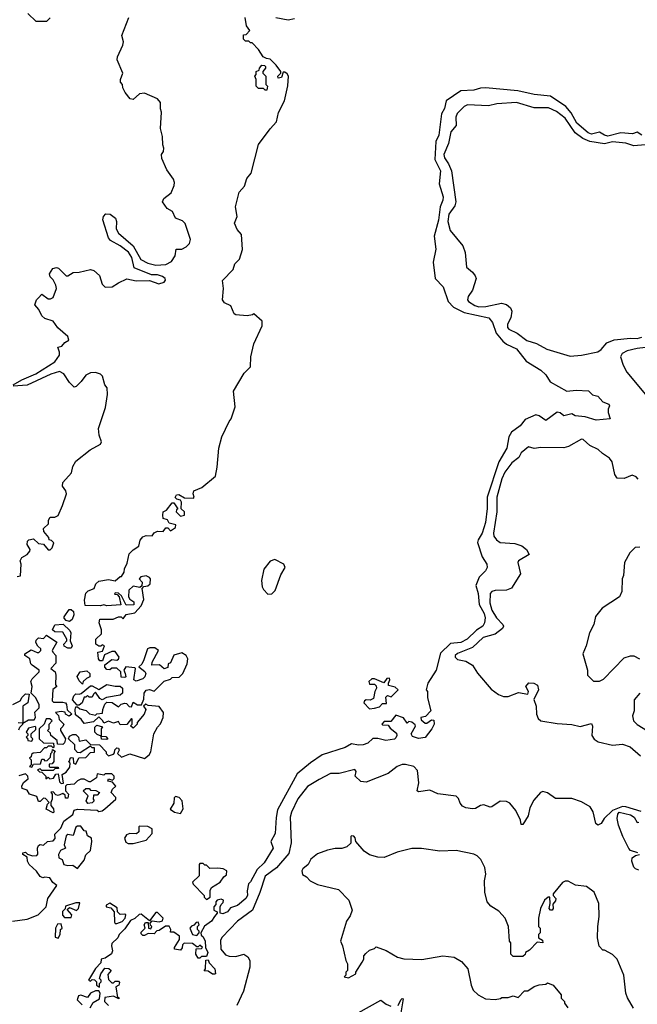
# Model space of a CAD drawing. Extents: x 2348354 to 2479840, y 460476 to 613653.
# Tile 102 of 256: x 2397690 to 2401476, y 516187 to 522222. Entities that reach past the tile are written whole.
import ezdxf

# ---------------------------------------------------------------- set-up
doc = ezdxf.new("R2010")
doc.units = 0

msp = doc.modelspace()

# ---------------------------------------------------------------- linework, layer by layer
at = {"layer": '0CON05XD'}
for points in [[(2397650, 519985), (2397702.5, 520015), (2397789.2, 520050.8), (2397906, 520124), (2397933.1, 520165), (2397934.2, 520185), (2397924, 520215), (2397948.3, 520221.7), (2397967, 520243), (2397991.7, 520258.3), (2397985, 520280), (2397924.1, 520334.1), (2397895, 520373.3), (2397845, 520391.2), (2397826.4, 520406.4), (2397807.5, 520445), (2397783.3, 520475), (2397792.5, 520505), (2397805, 520517.5), (2397825, 520540), (2397865, 520511.2), (2397879.3, 520510.7), (2397895, 520520), (2397916.7, 520575), (2397912.5, 520595), (2397895, 520627.5), (2397877.5, 520645), (2397872.5, 520665), (2397893.6, 520696.4), (2397915, 520702.5), (2397928.3, 520698.3), (2397975, 520652.5), (2397985, 520652.5), (2398017, 520673), (2398055, 520673.8), (2398125, 520690), (2398144.3, 520684.3), (2398180, 520655), (2398195, 520600), (2398215, 520582.5), (2398256.4, 520583.6), (2398295, 520610), (2398346.4, 520633.6), (2398405, 520622), (2398485, 520624), (2398543.9, 520603.9), (2398576.7, 520613.3), (2398584.4, 520625), (2398581.9, 520635), (2398565, 520648.9), (2398535, 520657.6), (2398498.3, 520658.3), (2398391.7, 520701.7), (2398377, 520765), (2398357.3, 520797.3), (2398305, 520836), (2398247.6, 520867.6), (2398233.7, 520885), (2398200, 520995), (2398204.5, 521015.5), (2398218.8, 521031.2), (2398245, 521029.8), (2398276.8, 521005), (2398283.7, 520985), (2398281, 520941), (2398295, 520913.4), (2398385, 520836.7), (2398433.1, 520753.1), (2398475, 520730.6), (2398525, 520718), (2398585, 520721.5), (2398620.3, 520739.7), (2398643.3, 520775), (2398650, 520815), (2398685, 520816.2), (2398710.5, 520829.5), (2398730.7, 520849.3), (2398737.5, 520875), (2398703.6, 520973.6), (2398688.3, 520988.3), (2398646.1, 521006.1), (2398626.4, 521046.4), (2398594.1, 521064.1), (2398566.2, 521105), (2398573.4, 521126.6), (2398618.3, 521161.7), (2398637.5, 521205), (2398640, 521225), (2398633.3, 521245), (2398591.7, 521301.7), (2398560.7, 521370.7), (2398560, 521395), (2398572.5, 521415), (2398573.3, 521435), (2398566.7, 521455), (2398566.1, 521506.1), (2398553.8, 521555), (2398560, 521655), (2398552.5, 521675), (2398553.3, 521715), (2398535, 521736.2), (2398455, 521771.2), (2398425, 521766.7), (2398385, 521732.5), (2398367, 521737), (2398336.4, 521776.4), (2398322.5, 521805), (2398320, 521825), (2398308.3, 521838.3), (2398307.5, 521855), (2398322.5, 521895), (2398286.7, 521975), (2398290, 521995), (2398323.3, 522065), (2398325.9, 522085.9), (2398316.7, 522125), (2398360, 522235)], [(2397877, 522233), (2397855, 522210), (2397791.7, 522211.7), (2397740.7, 522260.7)], [(2397945, 517982.5), (2397910, 517975), (2397928.3, 517958.3), (2397932.5, 517932.5), (2397960, 517905), (2397955, 517890), (2397940, 517875), (2397940, 517865), (2397970, 517815), (2397965, 517790), (2397955, 517780), (2397921.7, 517781.7), (2397920, 517805), (2397880, 517835), (2397878.3, 517848.3), (2397860, 517865), (2397870, 517875), (2397870, 517905), (2397890, 517925), (2397875, 517937.5), (2397853, 517937), (2397840, 517905), (2397810, 517875), (2397810, 517815), (2397835, 517790), (2397898.3, 517788.3), (2397900, 517765), (2397895, 517760), (2397885, 517770), (2397865, 517770), (2397855, 517760), (2397841.7, 517758.3), (2397815, 517730), (2397773, 517727), (2397761.7, 517718.3), (2397760, 517705), (2397750, 517695), (2397760, 517685), (2397760, 517655), (2397750, 517645), (2397765, 517640), (2397775, 517660), (2397818.3, 517661.7), (2397825, 517690), (2397835, 517690), (2397845, 517680), (2397858.3, 517681.7), (2397878.3, 517701.7), (2397880, 517725), (2397888.3, 517731.7), (2397891.7, 517748.3), (2397908.3, 517738.3), (2397900, 517725), (2397900, 517675), (2397888.3, 517661.7), (2397871.7, 517658.3), (2397870, 517645), (2397875, 517640), (2397925, 517640), (2397928.3, 517631.7), (2397905, 517630), (2397895, 517620), (2397825, 517620), (2397815, 517630), (2397800, 517625), (2397811.7, 517611.7), (2397825, 517610), (2397838.3, 517598.3), (2397850, 517585), (2397850, 517570), (2397865, 517580), (2397875, 517570), (2397897, 517573), (2397911.7, 517598.3), (2397925, 517600), (2397935, 517550), (2397945, 517540), (2397958.3, 517541.7), (2397950, 517595), (2397975, 517610), (2397998.3, 517641.7), (2398000, 517665), (2397990, 517675), (2397998.3, 517681.7), (2398000, 517695), (2398005, 517700), (2398018.3, 517698.3), (2398020, 517665), (2398035, 517660), (2398051.7, 517698.3), (2398095, 517700), (2398125, 517730), (2398148.3, 517731.7), (2398148.3, 517758.3), (2398135, 517760), (2398125, 517770), (2398061.7, 517728.3), (2398045, 517730), (2398028.3, 517748.3), (2398028.3, 517778.3), (2397990, 517815), (2397995, 517830), (2398015, 517840), (2398035, 517840), (2398050, 517825), (2398055, 517800), (2398095, 517807.5), (2398125, 517780), (2398178.3, 517778.3), (2398220, 517735), (2398220, 517725), (2398235, 517710), (2398265, 517720), (2398271.7, 517728.3), (2398273, 517747), (2398285, 517760), (2398296.4, 517756.4), (2398300, 517745), (2398290, 517725), (2398315, 517702.5), (2398365, 517722.5), (2398455, 517693.3), (2398484.2, 517715.8), (2398494, 517735), (2398513.3, 517845), (2398534.2, 517885.8), (2398553.6, 517906.4), (2398570, 517945), (2398572.5, 517975), (2398545, 518012.5), (2398478.3, 518018.3), (2398462.5, 518027.5), (2398450, 518015), (2398462.5, 517995), (2398452.5, 517965), (2398410, 517915), (2398410, 517905), (2398385, 517880), (2398370, 517895), (2398380, 517905), (2398380, 517935), (2398375, 517940), (2398347.5, 517902.5), (2398305, 517900), (2398295, 517920), (2398265, 517910), (2398235, 517922.5), (2398205, 517910), (2398200, 517925), (2398175, 517950), (2398141.7, 517918.3), (2398085, 517907.5), (2398067.5, 517935), (2398031.7, 517961.7), (2398030, 517995), (2398035, 518010), (2398045, 518010), (2398058.3, 517998.3), (2398098.3, 517988.3), (2398118.3, 517968.3), (2398155, 517960), (2398163, 517967), (2398198.3, 517971.7), (2398200, 517995), (2398213, 518027), (2398225, 518040), (2398257, 518037), (2398295, 518010), (2398313, 518027), (2398335, 518032.5), (2398345, 518030), (2398361.7, 518011.7), (2398375, 518010), (2398385, 518040), (2398413, 518023), (2398437.5, 518022.5), (2398451.7, 518058.3), (2398452.5, 518095), (2398465, 518112.5), (2398485, 518117.5), (2398515, 518107.5), (2398575, 518167.5), (2398615, 518180), (2398625, 518190), (2398668.3, 518191.7), (2398690, 518215), (2398717.5, 518275), (2398720, 518305), (2398710, 518325), (2398685, 518342.5), (2398635, 518327.5), (2398615, 518280), (2398600, 518275), (2398598.3, 518251.7), (2398575, 518242.5), (2398547, 518267), (2398500, 518265), (2398502.5, 518285), (2398540, 518355), (2398518.3, 518371.7), (2398487, 518373), (2398473, 518367), (2398451.7, 518298.3), (2398438.3, 518271.7), (2398420, 518255), (2398457, 518227), (2398462.5, 518215), (2398456.7, 518195), (2398445, 518182.5), (2398405, 518167.5), (2398390, 518175), (2398400, 518245), (2398395, 518250), (2398340, 518255), (2398327.5, 518235), (2398337.5, 518215), (2398340, 518195), (2398335, 518190), (2398311.7, 518191.7), (2398310, 518225), (2398285, 518246.7), (2398255, 518247.5), (2398241.7, 518238.3), (2398225, 518240), (2398213, 518253), (2398211.7, 518268.3), (2398255, 518300), (2398285, 518297.5), (2398295, 518302.5), (2398300, 518315), (2398275, 518350), (2398255, 518350), (2398210, 518330), (2398198.3, 518291.7), (2398181.7, 518291.7), (2398172.5, 518305), (2398170, 518345), (2398198.3, 518351.7), (2398210, 518385), (2398195, 518390), (2398187.5, 518382.5), (2398175, 518382.5), (2398157.5, 518395), (2398157.5, 518425), (2398191.7, 518458.3), (2398191.7, 518481.7), (2398177.5, 518525), (2398181.7, 518548.3), (2398263, 518547), (2398295, 518562.5), (2398311.7, 518561.7), (2398325, 518550), (2398343, 518577), (2398395, 518587.5), (2398435, 518630), (2398451.7, 518668.3), (2398440, 518735), (2398451.7, 518748.3), (2398475, 518752.5), (2398490, 518765), (2398492.5, 518795), (2398485, 518802.5), (2398465, 518812.5), (2398433, 518807), (2398422.5, 518795), (2398440, 518775), (2398438.3, 518751.7), (2398427.5, 518742.5), (2398385, 518750), (2398360, 518725), (2398357.5, 518685), (2398365, 518670), (2398390, 518655), (2398390, 518635), (2398343, 518633), (2398315, 518690), (2398296.7, 518706.7), (2398275, 518710), (2398271.7, 518701.7), (2398288.3, 518698.3), (2398300, 518685), (2398310, 518635), (2398225, 518628.8), (2398205, 518636.2), (2398185, 518630), (2398091.7, 518631.7), (2398087.5, 518665), (2398095, 518707.5), (2398109.3, 518720.7), (2398147.5, 518735), (2398157.5, 518765), (2398175, 518780), (2398235, 518790), (2398275, 518782.5), (2398305, 518810), (2398315, 518810), (2398330, 518835), (2398333, 518857), (2398349.2, 518890.8), (2398361.7, 518948.3), (2398385, 518973.3), (2398420, 518995), (2398428.3, 519031.7), (2398445, 519053.3), (2398465, 519060), (2398501.7, 519058.3), (2398513.6, 519076.4), (2398535, 519087.5), (2398570, 519085), (2398585, 519107.5), (2398598.3, 519108.3), (2398615, 519090), (2398645, 519110), (2398646.4, 519126.4), (2398607, 519137), (2398596.4, 519156.4), (2398570, 519165), (2398566.7, 519185), (2398570, 519205), (2398590, 519215), (2398625, 519260), (2398635, 519260), (2398660, 519225), (2398651.7, 519218.3), (2398650, 519205), (2398675, 519180), (2398700, 519185), (2398700, 519205), (2398680, 519225), (2398682.5, 519265), (2398676.7, 519276.7), (2398653, 519283), (2398642.5, 519292.5), (2398650.7, 519309.3), (2398665, 519312.5), (2398701.2, 519291.2), (2398755, 519290), (2398760, 519295), (2398752.5, 519315), (2398757.5, 519335), (2398805.7, 519354.3), (2398890, 519425), (2398900.7, 519479.3), (2398910, 519595), (2398929.2, 519665), (2398975, 519758.8), (2398986, 519775), (2399010.7, 519849.3), (2399000, 519945), (2399066.2, 520055), (2399104, 520095), (2399106.2, 520155), (2399126.2, 520235), (2399176.7, 520345), (2399177.5, 520375), (2399125, 520420), (2399117, 520413), (2399085, 520407.5), (2399015, 520412.5), (2399005, 520420), (2398985, 520467.5), (2398945, 520486.7), (2398932.5, 520505), (2398940, 520575), (2398933, 520623), (2398998.3, 520691.7), (2399008.8, 520725), (2399036.7, 520755), (2399056.4, 520813.6), (2399050, 520905), (2399022.5, 520935), (2399007.5, 520975), (2399022.5, 521015), (2399013.9, 521073.9), (2399036.2, 521165), (2399067.6, 521202.4), (2399081.7, 521248.3), (2399108.7, 521281.3), (2399155, 521457.5), (2399225, 521552.5), (2399263.8, 521595), (2399276.1, 521653.9), (2399312.5, 521725), (2399333, 521817), (2399337.5, 521875), (2399329.3, 521889.3), (2399315, 521900), (2399305, 521900), (2399295, 521867.5), (2399273.6, 521863.6), (2399272.5, 521875), (2399290, 521895), (2399290, 521905), (2399263, 521943), (2399225, 521980), (2399203, 521983), (2399183.6, 521993.6), (2399155, 522040), (2399115, 522080), (2399105, 522080), (2399095, 522090), (2399075, 522090), (2399061.7, 522101.7), (2399061.7, 522128.3), (2399078.3, 522131.7), (2399100, 522155), (2399080, 522185), (2399072.5, 522235)], [(2399260, 522235), (2399335, 522220), (2399375, 522230)], [(2399205, 521790), (2399195, 521790), (2399185, 521800), (2399155, 521800), (2399140, 521815), (2399140, 521855), (2399132.5, 521875), (2399140, 521885), (2399140, 521905), (2399158.3, 521911.7), (2399160, 521925), (2399175, 521942.5), (2399191.7, 521941.7), (2399197.5, 521935), (2399197.5, 521925), (2399180, 521905), (2399180, 521895), (2399200, 521875), (2399200, 521825), (2399210, 521815), (2399205, 521790)], [(2401503.3, 521515), (2401475, 521532.5), (2401447.1, 521522.9), (2401375, 521527.7), (2401295, 521507.2), (2401274.4, 521514.4), (2401245, 521532.7), (2401195, 521520.6), (2401175, 521528.5), (2401105, 521588.5), (2401070, 521650), (2401039.1, 521689.1), (2400945, 521753.5), (2400845, 521763.4), (2400743.4, 521786.6), (2400546.2, 521803.8), (2400515, 521801.8), (2400475, 521789.6), (2400394, 521785), (2400303.8, 521725), (2400295, 521676.7), (2400276.9, 521645), (2400259.1, 521515), (2400241.2, 521475), (2400235.3, 521365), (2400269.1, 521295), (2400261.5, 521215), (2400286.3, 521136.3), (2400284.5, 521115), (2400267.5, 521075), (2400256.6, 520993.4), (2400230, 520895), (2400241.4, 520815), (2400225.7, 520735), (2400236.7, 520635), (2400286.2, 520585), (2400317.5, 520495), (2400350, 520460), (2400415, 520427.9), (2400565.3, 520395.3), (2400589.4, 520365), (2400610.6, 520300.6), (2400650.9, 520250.9), (2400673.4, 520233.4), (2400736.7, 520205), (2400795, 520128.1), (2400885, 520074.2), (2400915.4, 520045.4), (2400941.5, 520001.5), (2401045, 519944.4), (2401101.2, 519951.2), (2401177.7, 519947.7), (2401201.7, 519921.7), (2401235, 519913.8), (2401265, 519880), (2401302.5, 519865), (2401306.7, 519855), (2401297.5, 519835), (2401297.5, 519815), (2401310, 519775), (2401225, 519766.7), (2401157.5, 519787.5), (2401095, 519794.3), (2401075, 519806.2), (2401025, 519794.2), (2401002.7, 519812.7), (2400985, 519815.8), (2400915, 519766.2), (2400875, 519794), (2400855, 519800), (2400789.3, 519770.7), (2400758.3, 519731.7), (2400705, 519694.2), (2400688.9, 519665), (2400675.6, 519595), (2400628.3, 519511.7), (2400556.2, 519295), (2400555.3, 519225.3), (2400545, 519140), (2400525.4, 519075), (2400500.6, 519035), (2400497.3, 519017.3), (2400525, 518930), (2400553.3, 518885), (2400556.7, 518865), (2400545.8, 518844.2), (2400506.7, 518805), (2400486, 518755), (2400500, 518705), (2400507.5, 518637.5), (2400536.6, 518583.4), (2400542.9, 518555), (2400539.2, 518525), (2400528.8, 518505), (2400490.6, 518479.4), (2400432.5, 518425), (2400395, 518404.7), (2400330.9, 518399.1), (2400270.5, 518339.5), (2400242.5, 518235), (2400192.5, 518155), (2400182.5, 518115), (2400190, 518105), (2400190, 518065), (2400210, 517985), (2400178.3, 517951.7), (2400150, 517945), (2400151.7, 517931.7), (2400175, 517910), (2400185, 517910), (2400215, 517930), (2400228.3, 517928.3), (2400230, 517905), (2400217.5, 517875), (2400175, 517822.5), (2400135, 517816.7), (2400098.3, 517828.3), (2400090, 517845), (2400117, 517893), (2400115, 517900), (2400095, 517917.5), (2400075, 517920), (2400065, 517910), (2400043, 517943), (2399995, 517960), (2399965, 517920), (2399925, 517920), (2399910, 517905), (2399915, 517900), (2399948.3, 517898.3), (2399960.7, 517880.7), (2399999.3, 517849.3), (2400002.5, 517835), (2399995, 517820), (2399987, 517813), (2399935, 517803.3), (2399886.4, 517816.4), (2399855, 517816.2), (2399825, 517788.8), (2399795, 517778), (2399766.1, 517776.1), (2399725, 517783.3), (2399685, 517761.2), (2399545, 517716.2), (2399472.2, 517667.8), (2399390.6, 517599.4), (2399271.2, 517378.8), (2399261.7, 517331.7), (2399256.7, 517235), (2399230, 517185), (2399243.8, 517145), (2399188, 517055), (2399145.5, 517014.5), (2399105, 516937.5), (2399092.5, 516925), (2399083.6, 516883.6), (2399085.6, 516855), (2399077.1, 516835), (2399025, 516793.3), (2398981.7, 516778.3), (2398965, 516753.8), (2398935, 516742.5), (2398920, 516745), (2398920, 516785), (2398925, 516800), (2398938.3, 516811.7), (2398940, 516825), (2398925, 516832.5), (2398900, 516825), (2398892.5, 516815), (2398891.7, 516798.3), (2398880, 516785), (2398880, 516765), (2398900, 516755), (2398900, 516745), (2398883.6, 516726.4), (2398865, 516697.5), (2398823.6, 516666.4), (2398800, 516625), (2398801.7, 516611.7), (2398815, 516600), (2398827.5, 516575), (2398830, 516535), (2398843.3, 516505), (2398835, 516480), (2398805, 516480), (2398795, 516470), (2398785, 516470), (2398770, 516495), (2398771.7, 516528.3), (2398805, 516530), (2398810, 516535), (2398795, 516550), (2398785, 516540), (2398775, 516540), (2398749.3, 516559.3), (2398698.3, 516561.7), (2398688.3, 516551.7), (2398687, 516533), (2398675, 516520), (2398640, 516525), (2398640, 516535), (2398670, 516585), (2398670, 516605), (2398635, 516630), (2398615, 516630), (2398617.5, 516645), (2398607, 516667), (2398583, 516667), (2398545, 516640), (2398531.7, 516638.3), (2398515, 516620), (2398478.3, 516621.7), (2398455, 516610), (2398445, 516610), (2398435, 516620), (2398435, 516630), (2398460, 516655), (2398452.5, 516675), (2398461.7, 516688.3), (2398478.3, 516688.3), (2398480, 516655), (2398495, 516650), (2398500, 516665), (2398491.7, 516671.7), (2398490, 516685), (2398501.7, 516698.3), (2398545, 516692.5), (2398565, 516700), (2398570, 516715), (2398535, 516750), (2398525, 516750), (2398485, 516700), (2398435, 516740), (2398421.7, 516738.3), (2398396.1, 516713.9), (2398368.8, 516701.2), (2398335, 516650), (2398300, 516615), (2398292.5, 516595), (2398255, 516560), (2398252.5, 516545), (2398260, 516515), (2398253.6, 516496.4), (2398215, 516470), (2398190, 516465), (2398188.3, 516441.7), (2398155, 516407.5), (2398112.5, 516335), (2398125, 516330), (2398135, 516340), (2398148.3, 516338.3), (2398160, 516325), (2398160, 516305), (2398178.3, 516291.7), (2398180, 516315), (2398190, 516325), (2398190, 516335), (2398180, 516345), (2398187.5, 516375), (2398211.7, 516408.3), (2398237, 516407), (2398250, 516395), (2398230.7, 516369.3), (2398235, 516340), (2398255, 516320), (2398265, 516320), (2398275, 516330), (2398295, 516330), (2398301.7, 516321.7), (2398297.5, 516305), (2398280, 516295), (2398290, 516230), (2398298.3, 516228.3), (2398298.3, 516221.7)], [(2401525, 521454), (2401455, 521448.9), (2401405, 521464.6), (2401325, 521473.8), (2401275, 521461.9), (2401185, 521475.7), (2401142.7, 521492.7), (2401095, 521528), (2401035, 521618.5), (2400980.7, 521659.3), (2400931.6, 521681.6), (2400845, 521682.5), (2400735, 521714), (2400614.4, 521705.6), (2400564.5, 521694.5), (2400435, 521699.2), (2400415, 521690), (2400372.5, 521647.5), (2400364.6, 521624.6), (2400366.2, 521573.8), (2400332.7, 521535), (2400317.9, 521462.1), (2400290.4, 521395), (2400294.6, 521375), (2400319.3, 521339.3), (2400337.1, 521295), (2400364.1, 521105), (2400358.2, 521081.8), (2400320.5, 521029.5), (2400314.7, 520984.7), (2400329.8, 520929.8), (2400405.8, 520835), (2400420, 520795), (2400430, 520705), (2400465, 520673.8), (2400482.7, 520652.7), (2400487.5, 520635), (2400465.5, 520564.5), (2400438.8, 520525), (2400436.2, 520505), (2400441.2, 520495), (2400479.6, 520469.6), (2400505, 520462.5), (2400546.9, 520463.1), (2400644.3, 520484.3), (2400675, 520475.8), (2400698.6, 520455), (2400706.9, 520435), (2400701.1, 520395), (2400680.8, 520355), (2400680.8, 520335), (2400688.8, 520325), (2400740.2, 520300.2), (2400798.8, 520255), (2400857.6, 520237.6), (2400921.7, 520201.7), (2401065, 520159.4), (2401135, 520165.8), (2401235, 520186.2), (2401255, 520200), (2401289.2, 520240.8), (2401335, 520260), (2401435, 520270.8), (2401475, 520267.1), (2401505, 520276.8)], [(2401526.7, 520213.3), (2401475, 520207.1), (2401415, 520192), (2401383.3, 520175), (2401373.3, 520155), (2401388.8, 520105), (2401411.2, 520061.2), (2401557.7, 519887.7)], [(2397675, 518810), (2397695, 518812.5), (2397700, 518885), (2397692.5, 518905), (2397702.5, 518925), (2397735, 518943.8), (2397751.2, 518965), (2397753.8, 518975), (2397736.7, 519005), (2397737.5, 519025), (2397746.4, 519033.6), (2397775, 519040), (2397805, 519012.5), (2397836.7, 519006.7), (2397865, 518972.5), (2397876.7, 518973.3), (2397890, 518985), (2397900, 519015), (2397885, 519030), (2397870, 519035), (2397868.3, 519048.3), (2397837.5, 519085), (2397837, 519103), (2397867, 519133), (2397867.5, 519155), (2397877, 519173), (2397906.4, 519173.6), (2397926.4, 519183.6), (2397953.3, 519245), (2397977.5, 519315), (2397972.5, 519335), (2397952.7, 519362.7), (2397954.4, 519385.6), (2398006.7, 519445), (2398016.1, 519483.9), (2398035, 519516.7), (2398122, 519585), (2398185, 519620), (2398190.6, 519635), (2398178.2, 519675), (2398173.9, 519716.1), (2398216.2, 519845), (2398227.5, 519925), (2398226.4, 519966.4), (2398212.5, 519985), (2398197, 520037), (2398185, 520050), (2398155, 520060), (2398123.3, 520056.7), (2398095, 520042.5), (2398067.5, 520005), (2398036.4, 519973.6), (2398025, 519970), (2397995, 519998), (2397960.7, 520050.7), (2397935, 520066.7), (2397880, 520050), (2397735, 519981.8), (2397650, 519975)], [(2401482, 519405), (2401469.7, 519419.7), (2401445, 519430), (2401395, 519409.2), (2401352.2, 519412.2), (2401338, 519435), (2401321.7, 519511.7), (2401306.7, 519535), (2401262.7, 519562.7), (2401237, 519587), (2401185, 519611.2), (2401145, 519648.8), (2401135, 519651.2), (2401054, 519606), (2401025, 519598), (2400885, 519600), (2400845, 519594), (2400810, 519605), (2400765, 519567.5), (2400750.6, 519539.4), (2400707.8, 519505), (2400665, 519448.5), (2400645, 519407.5), (2400615.3, 519295), (2400616.1, 519205), (2400594.6, 519075), (2400596.4, 519056.4), (2400613.1, 519033.1), (2400635, 519017.8), (2400725, 519011.5), (2400767.7, 518997.7), (2400796, 518975), (2400812.5, 518945), (2400748, 518905), (2400744.3, 518895), (2400760.6, 518825), (2400705, 518736.9), (2400675, 518725.5), (2400605, 518724.4), (2400585, 518716.7), (2400574.5, 518705), (2400572.4, 518647.6), (2400583.7, 518603.7), (2400612.9, 518555), (2400651.9, 518515), (2400655.6, 518505), (2400649.8, 518490.2), (2400604.8, 518455.2), (2400531.1, 518435), (2400465.8, 518374.2), (2400375, 518338.1), (2400360, 518325), (2400358.8, 518315), (2400375, 518300), (2400425, 518289.4), (2400465, 518266.9), (2400497.3, 518217.3), (2400579.8, 518119.8), (2400625, 518086), (2400655, 518074.2), (2400685, 518074.2), (2400747.5, 518097.5), (2400805, 518087.5), (2400810, 518105), (2400793.3, 518135), (2400812.2, 518157.8), (2400842.5, 518155), (2400865, 518142.5), (2400871.2, 518115), (2400842, 518055), (2400857.1, 518015), (2400857.5, 517965), (2400869.1, 517939.1), (2400884.4, 517924.4), (2400985, 517908.2), (2401075, 517902.7), (2401125, 517890.5), (2401195, 517908.8), (2401202.3, 517892.3), (2401198, 517835), (2401212.4, 517812.4), (2401236.2, 517796.2), (2401325, 517776.5), (2401385, 517782.4), (2401432.5, 517765), (2401495, 517710)], [(2401491.7, 518988.3), (2401463, 518987), (2401430, 518955), (2401397.5, 518895), (2401392.5, 518815), (2401382.5, 518795), (2401381.7, 518718.3), (2401367.5, 518685), (2401260, 518615), (2401220, 518565), (2401210, 518515), (2401182.5, 518465), (2401162.5, 518385), (2401142.5, 518335), (2401170, 518235), (2401170, 518205), (2401208.3, 518168.3), (2401245, 518167.5), (2401269.3, 518180.7), (2401395, 518310), (2401435, 518322.5), (2401455, 518322.5), (2401490, 518305)], [(2399211.7, 518701.7), (2399235, 518702.5), (2399257, 518723), (2399290.5, 518819.5), (2399316.7, 518865), (2399310, 518885), (2399255, 518912.5), (2399225, 518902.5), (2399187.5, 518855), (2399173.3, 518785), (2399177.5, 518745), (2399185, 518730), (2399211.7, 518701.7)], [(2397995, 518533.3), (2397975, 518540), (2397963, 518553), (2397963, 518563), (2397993.3, 518606.7), (2398005, 518607.5), (2398020, 518595), (2398022.5, 518575), (2398012.5, 518545), (2397995, 518533.3)], [(2398005, 518370), (2397985, 518370), (2397961.7, 518381.7), (2397960, 518395), (2397980, 518415), (2397980, 518425), (2397955, 518467.5), (2397905, 518470), (2397891.7, 518481.7), (2397905, 518512.5), (2397957, 518517), (2397998.3, 518478.3), (2398003.3, 518465), (2398000, 518415), (2398012.5, 518385), (2398005, 518370)], [(2397647.5, 518025), (2397693, 518047), (2397705, 518070), (2397725, 518090), (2397748.3, 518088.3), (2397740, 518035), (2397710, 518015), (2397710, 517910), (2397745, 517930), (2397778.3, 517931.7), (2397787.5, 517945), (2397783, 517977), (2397810, 518005), (2397810, 518025), (2397787, 518067), (2397760, 518095), (2397767.5, 518135), (2397757.5, 518165), (2397767, 518183), (2397810, 518225), (2397810, 518235), (2397766.7, 518265), (2397757.5, 518275), (2397752.5, 518305), (2397722.5, 518325), (2397722.5, 518335), (2397760.7, 518359.3), (2397797, 518343), (2397807, 518343), (2397820, 518355), (2397820, 518365), (2397801.7, 518381.7), (2397790, 518405), (2397791.7, 518418.3), (2397805, 518432.5), (2397835, 518430), (2397855, 518450), (2397917, 518407), (2397890, 518355), (2397892.5, 518345), (2397912.5, 518325), (2397911.7, 518278.3), (2397880, 518245), (2397907.5, 518225), (2397912.5, 518205), (2397910, 518145), (2397917.5, 518135), (2397893, 518117), (2397888.3, 518048.3), (2397898.3, 518038.3), (2397955, 518040), (2397970, 518035), (2397977.5, 518025), (2397981.7, 517991.7), (2398010, 517965), (2397993, 517953), (2397970, 517965), (2397968.3, 517978.3), (2397945, 517982.5)], [(2398075, 518150), (2398055, 518170), (2398043, 518197), (2398060, 518225), (2398101.7, 518231.7), (2398120, 518215), (2398120, 518195), (2398100, 518185), (2398080, 518165), (2398075, 518150)], [(2399835, 517997.5), (2399865, 518003.3), (2399895, 518010), (2399915, 518030), (2399938.3, 518031.7), (2399935, 518070), (2399945, 518080), (2399967.5, 518072.5), (2400010, 518115), (2399991.7, 518131.7), (2399951.7, 518141.7), (2399950, 518155), (2399960, 518175), (2399956.2, 518186.2), (2399940, 518185), (2399921.7, 518158.3), (2399865, 518182.5), (2399848.3, 518181.7), (2399830, 518165), (2399835, 518150), (2399865, 518150), (2399875, 518140), (2399877.5, 518125), (2399867.5, 518105), (2399859.3, 518060.7), (2399839.3, 518050.7), (2399815, 518052.5), (2399803.6, 518046.4), (2399800, 518035), (2399835, 517997.5)], [(2398055, 518020), (2398041.7, 518021.7), (2398013, 518053), (2398021.7, 518078.3), (2398035, 518090), (2398055, 518087.5), (2398067, 518093), (2398125, 518140), (2398135, 518140), (2398175, 518117.5), (2398225, 518146.7), (2398275, 518136.7), (2398305, 518137.5), (2398320, 518125), (2398320, 518095), (2398307, 518083), (2398223, 518067), (2398195, 518052.5), (2398181.7, 518061.7), (2398155, 518100), (2398141.7, 518088.3), (2398135, 518070), (2398115, 518070), (2398105, 518080), (2398095, 518070), (2398085, 518070), (2398072.5, 518035), (2398055, 518020)], [(2401491.2, 518095), (2401457, 518053), (2401456.7, 517985), (2401447.5, 517955), (2401453.8, 517923.8), (2401475, 517902.5), (2401565, 517847.5)], [(2397685, 517870), (2397690, 517885), (2397710, 517905), (2397710, 517910), (2397681.7, 517911.7)], [(2397765, 517800), (2397770, 517815), (2397760, 517825), (2397760, 517845), (2397788.3, 517871.7), (2397790, 517885), (2397785, 517890), (2397745, 517880), (2397730, 517855), (2397740, 517845), (2397740, 517835), (2397730, 517825), (2397738.3, 517818.3), (2397740, 517805), (2397765, 517800)], [(2398225, 517810), (2398191.7, 517811.7), (2398190, 517830), (2398165, 517840), (2398150, 517855), (2398150, 517885), (2398162.5, 517897.5), (2398198.3, 517888.3), (2398190, 517875), (2398190, 517830), (2398218.3, 517828.3), (2398230, 517815), (2398225, 517810)], [(2400252.5, 517477.5), (2400205, 517498.8), (2400135, 517490), (2400127.5, 517495), (2400136.2, 517545), (2400129.5, 517619.5), (2400105.6, 517645.6), (2400055, 517657.5), (2400035, 517657.1), (2400005, 517645.7), (2399948.9, 517601.1), (2399815, 517549.4), (2399782.1, 517552.1), (2399747.5, 517585), (2399752.5, 517615), (2399745, 517626.7), (2399647.7, 517602.3), (2399595, 517602.5), (2399526.2, 517565), (2399455, 517522.5), (2399395, 517446), (2399355.4, 517365), (2399347.3, 517335), (2399353.6, 517176.4), (2399339.2, 517110.8), (2399265.2, 517024.7), (2399195, 516972.2), (2399162.7, 516872.7), (2399116.4, 516763.6), (2399025, 516696.7), (2398930.5, 516599.5), (2398920.2, 516579.8), (2398923.3, 516525), (2398951.2, 516491.2), (2398975, 516482.5), (2399015, 516480.6), (2399065, 516495.6), (2399088.9, 516478.9), (2399101.1, 516455), (2399101.5, 516415), (2399061.7, 516268.3), (2399020.7, 516179.3)], [(2397645, 516696.2), (2397735, 516710), (2397803.6, 516736.4), (2397853.3, 516785), (2397863.3, 516835), (2397917.5, 516915), (2397893.6, 516933.6), (2397875, 516962.5), (2397845, 516967.5), (2397832.5, 516962.5), (2397815, 516970), (2397793, 517003), (2397747.5, 517045), (2397737.5, 517065), (2397735, 517090), (2397710, 517105), (2397710, 517115), (2397725, 517120), (2397738.3, 517108.3), (2397768.3, 517098.3), (2397795, 517100), (2397801.7, 517108.3), (2397800, 517145), (2397805, 517160), (2397815, 517167.5), (2397835, 517162.5), (2397860, 517185), (2397895, 517190), (2397907, 517203), (2397905, 517230), (2397943, 517267), (2397960.7, 517309.3), (2398015, 517350), (2398023, 517377), (2398045, 517382.5), (2398165, 517377.5), (2398175, 517370), (2398195, 517372.5), (2398212.5, 517385), (2398280, 517445), (2398280, 517455), (2398250, 517485), (2398260, 517505), (2398280, 517525), (2398258.3, 517548.3), (2398230, 517555), (2398235, 517570), (2398258.3, 517561.7), (2398268.3, 517571.7), (2398270, 517585), (2398255, 517600), (2398215, 517600), (2398205, 517592.5), (2398165, 517600), (2398160, 517575), (2398125, 517550), (2398115, 517550), (2398085, 517567.5), (2398065, 517567.5), (2398045, 517557.5), (2398025, 517537.5), (2397978.3, 517531.7), (2397970, 517525), (2397970, 517495), (2397990, 517475), (2397985, 517450), (2397971.7, 517451.7), (2397968.3, 517468.3), (2397955, 517480), (2397925, 517467.5), (2397911.7, 517471.7), (2397895, 517490), (2397881.7, 517488.3), (2397890, 517475), (2397890, 517445), (2397880, 517425), (2397880, 517405), (2397897.5, 517385), (2397900, 517365), (2397895, 517360), (2397853, 517383), (2397860, 517415), (2397870, 517425), (2397848.3, 517448.3), (2397835, 517450), (2397815, 517430), (2397805, 517430), (2397795, 517460), (2397750, 517475), (2397735, 517500), (2397705, 517510), (2397702.5, 517525), (2397713, 517547), (2397741.7, 517568.3), (2397740, 517585), (2397725, 517600), (2397685, 517587.5)], [(2398108.3, 517418.3), (2398097.5, 517435), (2398110, 517465), (2398080, 517495), (2398095, 517510), (2398115, 517510), (2398125, 517500), (2398157, 517497), (2398180, 517485), (2398165, 517470), (2398141.7, 517468.3), (2398140, 517445), (2398147.5, 517435), (2398135, 517422.5), (2398108.3, 517418.3)], [(2398675, 517357.5), (2398692.5, 517385), (2398686.7, 517435), (2398667.5, 517455), (2398645, 517460), (2398637.5, 517452.5), (2398635, 517420), (2398613, 517383), (2398640, 517365), (2398675, 517357.5)], [(2401499.4, 517369.4), (2401405, 517398.5), (2401385, 517399.2), (2401325, 517375.8), (2401273.8, 517326.2), (2401255, 517296.2), (2401235, 517286.2), (2401222.5, 517295), (2401206.7, 517366.7), (2401187, 517397), (2401135, 517427.5), (2401075, 517448.5), (2400975, 517447.8), (2400925, 517484.3), (2400897.7, 517492.3), (2400883.8, 517485), (2400842.4, 517437.6), (2400818, 517392), (2400807.5, 517342.5), (2400775, 517290), (2400765, 517290), (2400761.2, 517315), (2400732.5, 517375), (2400695, 517420), (2400675, 517430.8), (2400635, 517432), (2400585, 517398), (2400575, 517396.2), (2400535, 517410), (2400514.4, 517405.6), (2400485, 517388), (2400466.1, 517386.1), (2400425, 517391.2), (2400405, 517401.2), (2400390.3, 517420.3), (2400379.7, 517449.7), (2400365, 517463.8), (2400252.5, 517477.5)], [(2401480, 517115), (2401435, 517130), (2401425, 517143.1), (2401387.4, 517215), (2401360.3, 517285), (2401353.8, 517326.2), (2401357.8, 517352.2), (2401366, 517364), (2401435, 517348.2), (2401456.7, 517335), (2401475, 517301.2), (2401485, 517304.2)], [(2398045, 517020), (2398085, 517070), (2398095, 517102.5), (2398125, 517130), (2398132.5, 517185), (2398130, 517205), (2398105, 517220), (2398098.3, 517248.3), (2398085, 517250), (2398065, 517280), (2398045, 517280), (2398035, 517272.5), (2398018.3, 517221.7), (2397985, 517227.5), (2397975, 517220), (2397962.5, 517165), (2397970, 517145), (2397940.7, 517129.3), (2397927.5, 517105), (2397930, 517085), (2397950, 517075), (2397960, 517045), (2397985, 517037.5), (2398015, 517040), (2398045, 517020)], [(2398355, 517172.5), (2398385, 517173.3), (2398465, 517192.5), (2398502.5, 517235), (2398503, 517263), (2398475, 517277.5), (2398425, 517280), (2398420, 517275), (2398420, 517245), (2398407, 517233), (2398365, 517233.3), (2398343.9, 517226.1), (2398332.5, 517205), (2398341.2, 517181.2), (2398355, 517172.5)], [(2401453.9, 516163.9), (2401416.4, 516226.4), (2401406.7, 516255), (2401393.3, 516365), (2401352.5, 516465), (2401325, 516492.5), (2401275, 516520), (2401265, 516520), (2401243, 516543), (2401232.5, 516595), (2401233.3, 516665), (2401243.3, 516725), (2401240, 516805), (2401212.5, 516875), (2401165, 516910), (2401098.3, 516918.3), (2401051.7, 516941.7), (2401035, 516942.5), (2401017, 516933), (2400960, 516865), (2400960, 516855), (2400977.5, 516835), (2400975, 516822.5), (2400958.3, 516801.7), (2400961.2, 516775), (2400955, 516763.8), (2400943.8, 516763.8), (2400936.7, 516775), (2400942.5, 516805), (2400940, 516845), (2400930, 516845), (2400907.5, 516825), (2400882.5, 516775), (2400870, 516715), (2400870, 516665), (2400880, 516655), (2400880, 516625), (2400870, 516615), (2400870, 516595), (2400895, 516580), (2400897.5, 516565), (2400861.7, 516568.3), (2400815, 516520), (2400790, 516505), (2400788.3, 516491.7), (2400775, 516480), (2400715, 516480), (2400700, 516495), (2400700, 516565), (2400692.5, 516575), (2400686.7, 516665), (2400666.7, 516715), (2400627.7, 516757.7), (2400578.3, 516788.3), (2400556.7, 516815), (2400541.2, 516875), (2400540, 516945), (2400546.7, 516985), (2400542.5, 517025), (2400517.5, 517075), (2400495, 517097.5), (2400475, 517107.5), (2400365, 517130), (2400265, 517126.7), (2400153, 517143), (2400095, 517143.3), (2400005, 517120), (2399925, 517088), (2399885, 517088.8), (2399835, 517103.3), (2399802.5, 517125), (2399750, 517185), (2399747, 517207), (2399738.3, 517218.3), (2399725, 517220), (2399720, 517215), (2399720, 517175), (2399695, 517152.5), (2399665, 517142.5), (2399625, 517142.5), (2399577, 517133), (2399515, 517110), (2399475, 517077.5), (2399457.5, 517045), (2399425, 517017.5), (2399420, 517005), (2399423.6, 516983.6), (2399449.3, 516969.3), (2399470, 516945), (2399515, 516922.5), (2399645, 516890), (2399707.5, 516825), (2399727.5, 516765), (2399715, 516730), (2399693, 516697), (2399657.5, 516575), (2399670, 516545), (2399690, 516455), (2399700, 516435), (2399700, 516395), (2399690, 516385), (2399690, 516365), (2399680, 516355), (2399705, 516350), (2399750, 516375), (2399750, 516385), (2399790, 516445), (2399800, 516465), (2399800, 516485), (2399811.7, 516498.3), (2399835, 516520), (2399865, 516530), (2399875, 516540), (2399937, 516517), (2400006.4, 516476.4), (2400045, 516466.2), (2400155, 516462.5), (2400285, 516484), (2400353.6, 516476.4), (2400399.5, 516449.5), (2400436.7, 516405), (2400457.5, 516305), (2400470, 516275), (2400500, 516245), (2400545, 516220), (2400605, 516217.5), (2400637, 516223), (2400645, 516230), (2400685, 516230), (2400715, 516240), (2400745, 516230), (2400785, 516270), (2400805, 516270), (2400843, 516297), (2400875, 516307.5), (2400915, 516310), (2400925, 516320), (2400960, 516305), (2401010, 516245), (2401010, 516225), (2401030, 516205), (2401030, 516195), (2401050, 516165)], [(2401485, 517010), (2401465, 517016.7), (2401455, 517027.5), (2401443.6, 517065), (2401445.7, 517084.3), (2401465, 517100), (2401490, 517105)], [(2398835, 516830), (2398857.5, 516845), (2398857.5, 516885), (2398866.4, 516903.6), (2398920, 516935), (2398940.7, 516969.3), (2398958.3, 516981.7), (2398960, 517005), (2398937, 517017), (2398905, 517022.5), (2398855, 517020), (2398835, 517040), (2398825, 517040), (2398815, 517050), (2398795, 517050), (2398790, 517045), (2398790, 516975), (2398750, 516935), (2398753.6, 516923.6), (2398820, 516855), (2398820, 516845), (2398835, 516830)], [(2398005, 516720), (2398010, 516735), (2397981.7, 516768.3), (2397995, 516780), (2398038.3, 516761.7), (2398050, 516775), (2398058.3, 516808.3), (2398035, 516810), (2397971.7, 516788.3), (2397968.3, 516771.7), (2397953, 516757), (2397953, 516733), (2397965, 516720), (2398005, 516720)], [(2398285, 516682.5), (2398317.5, 516695), (2398337.5, 516715), (2398340, 516735), (2398335, 516740), (2398305, 516737.5), (2398290, 516755), (2398288.3, 516778.3), (2398243, 516807), (2398220, 516795), (2398220, 516785), (2398248.3, 516778.3), (2398270, 516755), (2398270.7, 516690.7), (2398275, 516682.5), (2398285, 516682.5)], [(2397925, 516592.5), (2397937.5, 516615), (2397940, 516645), (2397950, 516655), (2397945, 516680), (2397921.7, 516678.3), (2397910, 516655), (2397908.3, 516598.3), (2397925, 516592.5)], [(2398775, 516610), (2398790, 516625), (2398790, 516635), (2398780, 516645), (2398780, 516665), (2398790, 516675), (2398785, 516690), (2398771.7, 516688.3), (2398758.3, 516671.7), (2398743, 516667), (2398732.5, 516655), (2398750, 516615), (2398775, 516610)], [(2398885, 516372.5), (2398873, 516373), (2398845, 516390), (2398821.7, 516391.7), (2398830, 516405), (2398831.7, 516458.3), (2398845, 516460), (2398851.7, 516441.7), (2398886.7, 516405), (2398890, 516375), (2398885, 516372.5)], [(2398122.5, 516165), (2398140.7, 516199.3), (2398178.3, 516221.7), (2398182.5, 516255), (2398175, 516270), (2398155, 516270), (2398123.8, 516256.2), (2398105, 516230), (2398065, 516242.5), (2398050, 516240), (2398042.5, 516215), (2398072.5, 516185)], [(2398298.3, 516221.7), (2398265, 516237.5), (2398211.7, 516228.3), (2398210, 516205), (2398235, 516180)], [(2399764.4, 516134.4), (2399905, 516212.5), (2399937.5, 516187.5), (2399966.2, 516176.2)], [(2400010, 516180), (2400027.5, 516215), (2400035, 516222.5), (2400040, 516220), (2400026.7, 516135)]]:
    msp.add_lwpolyline(points, dxfattribs=at)

doc.saveas('drawing.dxf')
